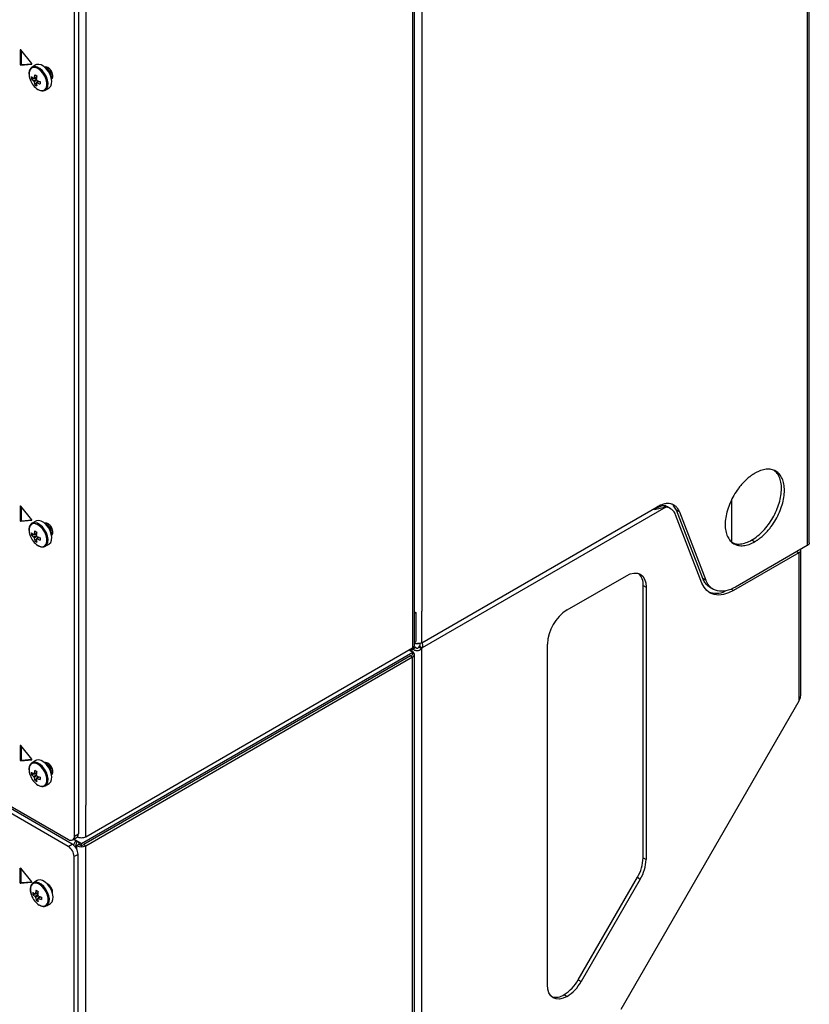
# Model space of a CAD drawing. Header units: millimetres. Extents: x 155400 to 158181, y 110641 to 115017.
# Tile 98 of 126: x 157806 to 158089, y 113876 to 114228. Entities that reach past the tile are written whole.
import ezdxf

# ---------------------------------------------------------------- set-up
doc = ezdxf.new("R2010")
doc.units = ezdxf.units.MM

msp = doc.modelspace()

# ---------------------------------------------------------------- linework, layer by layer
at = {"color": 7, "linetype": 'Continuous', "lineweight": 25}
for p, q in [((158088.45, 114835.07), (158088.45, 114095.9)), ((158089.16, 114040.74), (158089.16, 114836.05)), ((157947.14, 114708.58), (157947.14, 114014.32)), ((157947.8, 114004.01), (157947.8, 114709.5)), ((157830.11, 114641.02), (157830.11, 113946.76)), ((157950.43, 114321.4), (157950.43, 114016.22)), ((157827.46, 114304.81), (157827.46, 113936.55)), ((157826.05, 113935.74), (157826.05, 114304)), ((157806.8, 114217.25), (157806.69, 114217.18)), ((157806.69, 114217.18), (157806.69, 114211.95)), ((157810.77, 114212.32), (157806.85, 114217.2)), ((157807.04, 114216.96), (157807.04, 114212.16)), ((157807.04, 114212.16), (157806.69, 114211.95)), ((157806.85, 114211.75), (157810.77, 114212.1)), ((157807.2, 114211.96), (157806.85, 114211.75)), ((157807.2, 114211.96), (157810.8, 114212.28)), ((157810.81, 114212.13), (157810.77, 114212.1)), ((157812.24, 114211.82), (157810.89, 114211.05)), ((157810.67, 114206.8), (157812.45, 114207.15)), ((157811.86, 114204.75), (157813.04, 114206.12)), ((157812.41, 114205.28), (157812.58, 114205.4)), ((157815.59, 114202.79), (157815.64, 114202.82)), ((157815.64, 114202.82), (157816.98, 114203.6)), ((157823.84, 113932.05), (157514.3, 114110.74)), ((157514.39, 114113.2), (157823.93, 113934.51)), ((157825.25, 113932.87), (157515.72, 114111.56)), ((158088.45, 114095.9), (158088.45, 114039.76)), ((157806.8, 114053.94), (157806.69, 114053.88)), ((157806.69, 114053.88), (157806.69, 114048.64)), ((157810.77, 114049.01), (157806.85, 114053.89)), ((158036.74, 114054.08), (158033.61, 114052.73)), ((158036.74, 114054.08), (158037.8, 114053.47)), ((158041.63, 114052.41), (158040.44, 114054.23)), ((158061.34, 114056.12), (158061.34, 114041.08)), ((157807.04, 114053.65), (157807.04, 114048.85)), ((157950.43, 114004.99), (158034.71, 114053.64)), ((158037.8, 114053.47), (157950.59, 114003.12)), ((158037.8, 114053.47), (158033.69, 114052.6)), ((158039.51, 114052.96), (158038.44, 114053.58)), ((158050.73, 114026.3), (158041.31, 114050.73)), ((158042.69, 114051.8), (158041.63, 114052.41)), ((158051.04, 114027.98), (158041.63, 114052.41)), ((158042.69, 114051.8), (158052.1, 114027.37)), ((157807.04, 114048.85), (157806.69, 114048.64)), ((157806.85, 114048.44), (157810.77, 114048.8)), ((157807.2, 114048.65), (157806.85, 114048.44)), ((157807.2, 114048.65), (157810.8, 114048.97)), ((157810.81, 114048.82), (157810.77, 114048.8)), ((157812.24, 114048.52), (157810.89, 114047.74)), ((157810.67, 114043.5), (157812.45, 114043.84)), ((157811.86, 114041.45), (157813.04, 114042.81)), ((157812.41, 114041.97), (157812.58, 114042.09)), ((157815.64, 114039.51), (157816.98, 114040.29)), ((158088.45, 114039.76), (158062.73, 114024.91)), ((158068.58, 114041.76), (158069.65, 114041.15)), ((157815.59, 114039.48), (157815.64, 114039.51)), ((158085.45, 114037.21), (158062.02, 114023.69)), ((158084.74, 114037.62), (158085.45, 114037.21)), ((158085.45, 114037.21), (158085.45, 113984.09)), ((158086.15, 113986.43), (158086.15, 114038.19)), ((158002.45, 114016.73), (158023.66, 114028.97)), ((158052.1, 114027.37), (158051.04, 114027.98)), ((158029.67, 114025.5), (158030.73, 114024.89)), ((158029.67, 113927.96), (158029.67, 114025.5)), ((158030.73, 114024.89), (158030.73, 113927.34)), ((158053.67, 114024.73), (158054.73, 114024.12)), ((158062.02, 114023.69), (158061.2, 114024.16)), ((157947.8, 114015.51), (157948.34, 114015.83)), ((157948.34, 114015.83), (157948.34, 114005.42)), ((157950.43, 114004.99), (157950.43, 114016.22)), ((157947.14, 114014.32), (157947.14, 114003.09)), ((157947.76, 114005.08), (157948.34, 114005.42)), ((157995.38, 113882.44), (157995.38, 114004.48)), ((157828.62, 113933.12), (157947.21, 114001.58)), ((157830.11, 113935.53), (157947.14, 114003.09)), ((157947.21, 114001.58), (157945.87, 114002.36)), ((157945.94, 114002.4), (157946.19, 114002.25)), ((157947.03, 114002.74), (157946.19, 114002.25)), ((157946.19, 114002.25), (157947.03, 114001.76)), ((157947.03, 114002.74), (157948.09, 114003.35)), ((157947.03, 114001.76), (157947.03, 114002.74)), ((157947.07, 114001.66), (157947.14, 114001.7)), ((157947.18, 114002.68), (157948.15, 114003.34)), ((157947.21, 114000.76), (157947.21, 114001.58)), ((157947.69, 114003.7), (157947.84, 114003.78)), ((157947.69, 114003.7), (157947.84, 114003.78)), ((157949.37, 114003.45), (157950.43, 114002.84)), ((157950.59, 114003.12), (157949.53, 114003.73)), ((157950.43, 113822.75), (157950.43, 114002.84)), ((157946.4, 114000.29), (157829.37, 113932.73)), ((157830.11, 113932.31), (157947.14, 113999.86)), ((157946.4, 114000.29), (157947.21, 114000.76)), ((157946.4, 114000.29), (157947.14, 113999.86)), ((157947.14, 113821.04), (157947.14, 113999.86)), ((157947.8, 113821.96), (157947.8, 114000.78)), ((158085.45, 113984.09), (158021.66, 113873.61)), ((157806.8, 113968.2), (157806.69, 113968.14)), ((157806.69, 113968.14), (157806.69, 113962.91)), ((157810.77, 113963.27), (157806.85, 113968.15)), ((157807.04, 113967.91), (157807.04, 113963.11)), ((157807.04, 113963.11), (157806.69, 113962.91)), ((157806.85, 113962.71), (157810.77, 113963.06)), ((157807.2, 113962.91), (157806.85, 113962.71)), ((157807.2, 113962.91), (157810.8, 113963.23)), ((157810.81, 113963.08), (157810.77, 113963.06)), ((157812.24, 113962.78), (157810.89, 113962)), ((157810.67, 113957.76), (157812.45, 113958.1)), ((157811.86, 113955.71), (157813.04, 113957.08)), ((157812.41, 113956.24), (157812.58, 113956.36)), ((157815.59, 113953.74), (157815.64, 113953.77)), ((157815.64, 113953.77), (157816.98, 113954.55)), ((157830.11, 113935.53), (157830.11, 113946.76)), ((157825.43, 113934.36), (157826.84, 113935.18)), ((157826.64, 113934.04), (157825.76, 113934.55)), ((157825.94, 113934.66), (157828.62, 113933.12)), ((157826.05, 113935.74), (157827.46, 113936.55)), ((157826.96, 113933.86), (157826.64, 113934.04)), ((157823.84, 113932.05), (157825.25, 113932.87)), ((157826.3, 113931.94), (157826.93, 113932.31)), ((157827.44, 113932.6), (157826.93, 113932.31)), ((157826.93, 113930.95), (157826.93, 113932.31)), ((157827.98, 113932.67), (157828.62, 113932.3)), ((157828.62, 113932.3), (157828.62, 113933.12)), ((157828.62, 113932.3), (157829.37, 113932.73)), ((157829.37, 113932.73), (157830.11, 113932.31)), ((157830.11, 113607.32), (157830.11, 113932.31)), ((157827.37, 113929.19), (157825.96, 113928.38)), ((157825.96, 113606.66), (157825.96, 113928.38)), ((157827.37, 113607.48), (157827.37, 113929.19)), ((158029.67, 113927.96), (158030.73, 113927.34)), ((157806.71, 113924.27), (157806.6, 113924.2)), ((157806.6, 113918.97), (157806.6, 113924.2)), ((157806.76, 113924.22), (157810.69, 113919.34)), ((157806.96, 113919.18), (157806.96, 113923.98)), ((158006.39, 113884.24), (158027.6, 113920.99)), ((158028.66, 113920.37), (158007.45, 113883.63)), ((158027.6, 113920.99), (158028.66, 113920.37)), ((157806.96, 113919.18), (157806.6, 113918.97)), ((157807.06, 113918.99), (157806.71, 113918.79)), ((157810.69, 113919.12), (157806.76, 113918.77)), ((157807.11, 113918.98), (157806.76, 113918.77)), ((157810.71, 113919.3), (157807.11, 113918.98)), ((157810.72, 113919.15), (157810.69, 113919.12)), ((157812.7, 113919.83), (157811.35, 113919.05)), ((157816.49, 113918.57), (157816.22, 113918.71)), ((157811.14, 113914.81), (157812.92, 113915.15)), ((157812.32, 113912.76), (157813.51, 113914.13)), ((157812.87, 113913.29), (157813.05, 113913.41)), ((157816.05, 113910.8), (157816.1, 113910.82)), ((157816.1, 113910.82), (157817.45, 113911.6)), ((158006.39, 113884.24), (158007.45, 113883.63)), ((158001.39, 113878.97), (158002.45, 113878.35))]:
    msp.add_line(p, q, dxfattribs=at)
at = {"color": 7, "linetype": 'Continuous', "lineweight": 25, "flags": 128}
for points in [[(157806.85, 114217.2), (157806.82, 114217.23), (157806.8, 114217.25), (157806.77, 114217.26), (157806.74, 114217.26), (157806.72, 114217.25), (157806.7, 114217.24), (157806.69, 114217.21), (157806.69, 114217.18)], [(157813, 114203.06), (157813.91, 114202.69), (157814.74, 114202.65), (157815.44, 114202.94), (157815.93, 114203.54), (157816.19, 114204.41), (157816.19, 114205.47), (157815.93, 114206.63), (157815.44, 114207.81), (157814.74, 114208.9), (157813.91, 114209.83), (157813, 114210.5), (157812.09, 114210.87), (157811.26, 114210.92), (157810.57, 114210.62), (157810.07, 114210.02), (157809.81, 114209.15), (157809.81, 114208.09), (157810.07, 114206.93), (157810.18, 114206.6)], [(157810.77, 114212.1), (157810.8, 114212.11), (157810.81, 114212.13), (157810.82, 114212.15), (157810.83, 114212.18), (157810.82, 114212.21), (157810.81, 114212.25), (157810.8, 114212.28), (157810.77, 114212.32)], [(157815.64, 114202.82), (157815.72, 114202.87), (157816.24, 114203.43), (157816.55, 114204.24), (157816.61, 114205.26), (157816.43, 114206.4), (157816.01, 114207.58), (157815.38, 114208.72), (157814.6, 114209.72), (157813.72, 114210.51), (157812.8, 114211.04), (157811.92, 114211.26), (157811.14, 114211.16), (157810.86, 114211.03)], [(157816.98, 114203.6), (157817.06, 114203.65), (157817.59, 114204.2), (157817.9, 114205.02), (157817.96, 114206.04), (157817.77, 114207.18), (157817.35, 114208.36), (157816.73, 114209.49), (157815.95, 114210.49), (157815.07, 114211.29), (157814.15, 114211.82), (157813.27, 114212.04), (157812.49, 114211.94), (157812.24, 114211.82)], [(157817.88, 114206.71), (157818.03, 114206.84), (157818.32, 114207.42), (157818.33, 114208.22), (157818.06, 114209.13), (157817.57, 114209.99), (157816.91, 114210.67), (157816.21, 114211.07), (157815.57, 114211.11), (157815.38, 114211.04)], [(157817.88, 114206.72), (157818.16, 114207.09), (157818.3, 114207.8), (157818.16, 114208.65), (157817.78, 114209.54), (157817.2, 114210.31), (157816.53, 114210.86), (157815.85, 114211.09), (157815.39, 114211.03)], [(157806.85, 114053.89), (157806.82, 114053.92), (157806.8, 114053.94), (157806.77, 114053.95), (157806.74, 114053.95), (157806.72, 114053.94), (157806.7, 114053.93), (157806.69, 114053.91), (157806.69, 114053.88)], [(158033.69, 114052.6), (158033.56, 114052.86), (158033.51, 114052.95)], [(157813, 114039.75), (157813.91, 114039.38), (157814.74, 114039.34), (157815.44, 114039.63), (157815.93, 114040.24), (157816.19, 114041.1), (157816.19, 114042.16), (157815.93, 114043.33), (157815.44, 114044.5), (157814.74, 114045.6), (157813.91, 114046.52), (157813, 114047.19), (157812.09, 114047.57), (157811.26, 114047.61), (157810.57, 114047.31), (157810.07, 114046.71), (157809.81, 114045.84), (157809.81, 114044.78), (157810.07, 114043.62), (157810.18, 114043.29)], [(157810.77, 114048.8), (157810.8, 114048.8), (157810.81, 114048.82), (157810.82, 114048.84), (157810.83, 114048.87), (157810.82, 114048.91), (157810.81, 114048.94), (157810.8, 114048.98), (157810.77, 114049.01)], [(157815.64, 114039.51), (157815.72, 114039.56), (157816.24, 114040.12), (157816.55, 114040.94), (157816.61, 114041.95), (157816.43, 114043.1), (157816.01, 114044.28), (157815.38, 114045.41), (157814.6, 114046.41), (157813.72, 114047.2), (157812.8, 114047.73), (157811.92, 114047.95), (157811.14, 114047.86), (157810.86, 114047.72)], [(157816.98, 114040.29), (157817.06, 114040.34), (157817.59, 114040.9), (157817.9, 114041.71), (157817.96, 114042.73), (157817.77, 114043.87), (157817.35, 114045.05), (157816.73, 114046.19), (157815.95, 114047.19), (157815.07, 114047.98), (157814.15, 114048.51), (157813.27, 114048.73), (157812.49, 114048.63), (157812.24, 114048.52)], [(157817.88, 114043.4), (157818.03, 114043.53), (157818.32, 114044.11), (157818.33, 114044.92), (157818.06, 114045.82), (157817.57, 114046.68), (157816.91, 114047.36), (157816.21, 114047.76), (157815.57, 114047.8), (157815.38, 114047.73)], [(157817.88, 114043.41), (157818.16, 114043.78), (157818.3, 114044.49), (157818.16, 114045.35), (157817.78, 114046.23), (157817.2, 114047), (157816.53, 114047.55), (157815.85, 114047.78), (157815.39, 114047.73)], [(158023.66, 114028.97), (158025.04, 114029.61), (158026.37, 114029.91), (158027.59, 114029.87), (158028.66, 114029.47), (158029.54, 114028.74), (158030.19, 114027.71), (158030.6, 114026.41), (158030.73, 114024.89)], [(158062.02, 114023.69), (158060.2, 114022.79), (158058.41, 114022.24), (158056.71, 114022.05), (158055.13, 114022.22), (158053.71, 114022.74), (158052.49, 114023.61), (158051.49, 114024.81), (158050.73, 114026.3)], [(157806.85, 113968.15), (157806.82, 113968.18), (157806.8, 113968.2), (157806.77, 113968.21), (157806.74, 113968.21), (157806.72, 113968.21), (157806.7, 113968.19), (157806.69, 113968.17), (157806.69, 113968.14)], [(157810.77, 113963.06), (157810.8, 113963.07), (157810.81, 113963.08), (157810.82, 113963.1), (157810.83, 113963.13), (157810.82, 113963.17), (157810.81, 113963.2), (157810.8, 113963.24), (157810.77, 113963.27)], [(157815.64, 113953.77), (157815.72, 113953.82), (157816.24, 113954.38), (157816.55, 113955.2), (157816.61, 113956.22), (157816.43, 113957.36), (157816.01, 113958.54), (157815.38, 113959.67), (157814.6, 113960.67), (157813.72, 113961.47), (157812.8, 113961.99), (157811.92, 113962.22), (157811.14, 113962.12), (157810.86, 113961.98)], [(157816.98, 113954.55), (157817.06, 113954.6), (157817.59, 113955.16), (157817.9, 113955.98), (157817.96, 113956.99), (157817.77, 113958.14), (157817.35, 113959.32), (157816.73, 113960.45), (157815.95, 113961.45), (157815.07, 113962.24), (157814.15, 113962.77), (157813.27, 113962.99), (157812.49, 113962.9), (157812.24, 113962.78)], [(157813, 113954.02), (157813.91, 113953.64), (157814.74, 113953.6), (157815.44, 113953.89), (157815.93, 113954.5), (157816.19, 113955.37), (157816.19, 113956.42), (157815.93, 113957.59), (157815.44, 113958.77), (157814.74, 113959.86), (157813.91, 113960.78), (157813, 113961.46), (157812.09, 113961.83), (157811.26, 113961.87), (157810.57, 113961.58), (157810.07, 113960.97), (157809.81, 113960.11), (157809.81, 113959.05), (157810.07, 113957.88), (157810.18, 113957.56)], [(157817.88, 113957.67), (157818.03, 113957.8), (157818.32, 113958.37), (157818.33, 113959.18), (157818.06, 113960.08), (157817.57, 113960.95), (157816.91, 113961.63), (157816.21, 113962.02), (157815.57, 113962.06), (157815.38, 113961.99)], [(157817.88, 113957.67), (157818.16, 113958.05), (157818.3, 113958.75), (157818.16, 113959.61), (157817.78, 113960.49), (157817.2, 113961.27), (157816.53, 113961.81), (157815.85, 113962.05), (157815.39, 113961.99)], [(157806.6, 113924.2), (157806.61, 113924.23), (157806.62, 113924.26), (157806.63, 113924.27), (157806.65, 113924.28), (157806.68, 113924.28), (157806.71, 113924.27), (157806.74, 113924.25), (157806.76, 113924.22)], [(157817.45, 113911.6), (157817.53, 113911.65), (157818.06, 113912.21), (157818.37, 113913.03), (157818.43, 113914.05), (157818.24, 113915.19), (157817.82, 113916.37), (157817.2, 113917.5), (157816.42, 113918.5), (157815.53, 113919.29), (157814.62, 113919.82), (157813.74, 113920.05), (157812.96, 113919.95), (157812.7, 113919.83)], [(157813.47, 113911.07), (157814.38, 113910.69), (157815.21, 113910.65), (157815.9, 113910.95), (157816.4, 113911.55), (157816.66, 113912.42), (157816.66, 113913.48), (157816.4, 113914.64), (157815.9, 113915.82), (157815.21, 113916.91), (157814.38, 113917.83), (157813.47, 113918.51), (157812.56, 113918.88), (157811.73, 113918.92), (157811.03, 113918.63), (157810.54, 113918.02), (157810.28, 113917.16), (157810.28, 113916.1), (157810.54, 113914.93), (157810.65, 113914.61)], [(157810.69, 113919.12), (157810.71, 113919.13), (157810.72, 113919.15), (157810.73, 113919.17), (157810.74, 113919.2), (157810.73, 113919.23), (157810.72, 113919.27), (157810.71, 113919.3), (157810.69, 113919.34)], [(157816.1, 113910.82), (157816.18, 113910.87), (157816.71, 113911.43), (157817.02, 113912.25), (157817.08, 113913.27), (157816.89, 113914.41), (157816.47, 113915.59), (157815.85, 113916.72), (157815.07, 113917.72), (157814.19, 113918.52), (157813.27, 113919.04), (157812.39, 113919.27), (157811.61, 113919.17), (157811.32, 113919.03)], [(158002.45, 113878.35), (158001.07, 113877.71), (157999.74, 113877.41), (157998.52, 113877.46), (157997.45, 113877.86), (157996.57, 113878.59), (157995.91, 113879.62), (157995.51, 113880.92), (157995.38, 113882.44)]]:
    msp.add_lwpolyline(points, dxfattribs=at)
at = {"color": 7, "linetype": 'Continuous', "lineweight": 25}
for centre, radius, start, end in [((157806.89, 114211.95), 0.198, 178.8081, 258.781), ((157807.24, 114212.15), 0.198, 178.8081, 258.781), ((157814.44, 114207.61), 3.4, 350.7165, 69.0584), ((157814.12, 114207.43), 3.6, 358.8506, 61.144), ((157816.81, 114208.99), 7.05, 199.7782, 237.2294), ((157816.19, 114207.22), 5.53, 175.64, 184.36), ((157814.6, 114211.46), 5.48, 224.1814, 234.2778), ((157814.6, 114210.62), 5.48, 224.1814, 234.2778), ((157811.7, 114206.81), 0.36, 94.0392, 145.9716), ((157813.06, 114206.81), 1.77, 201.1423, 218.8577), ((157821.4, 114206.25), 9.77, 167.7, 174.567), ((157817.13, 114206.25), 5.48, 185.7248, 195.8206), ((157820.47, 114222.41), 16.5, 238.5426, 241.4628), ((157822.13, 114205.83), 9.77, 167.7, 174.567), ((157811.02, 114205.64), 1.77, 21.1423, 38.8577), ((157812.38, 114205.64), 0.36, 274.0392, 325.9716), ((157816.74, 114215.16), 9.77, 245.4356, 252.3023), ((157816.74, 114214.32), 9.77, 245.4356, 252.3023), ((157830.27, 114205.44), 16.5, 178.5397, 181.4603), ((157814.98, 114209.32), 5.53, 235.6424, 244.363), ((157817.86, 114205.83), 5.48, 185.7248, 195.8206), ((158036.52, 114050.21), 3.88, 60.2676, 86.7189), ((158037.52, 114049.49), 3.99, 18.1455, 85.9387), ((157806.89, 114048.64), 0.198, 178.8081, 258.781), ((157807.24, 114048.84), 0.198, 178.8081, 258.781), ((157814.44, 114044.31), 3.4, 350.7165, 69.0584), ((157814.12, 114044.12), 3.6, 358.8506, 61.1441), ((157816.81, 114045.68), 7.05, 199.7782, 237.2294), ((157816.19, 114043.92), 5.53, 175.64, 184.36), ((157814.6, 114048.16), 5.48, 224.1814, 234.2778), ((157814.6, 114047.32), 5.48, 224.1814, 234.2778), ((157811.7, 114043.51), 0.36, 94.0392, 145.9716), ((157821.4, 114042.94), 9.77, 167.7, 174.567), ((157820.47, 114059.1), 16.5, 238.5426, 241.4628), ((157822.13, 114042.52), 9.77, 167.7, 174.567), ((157811.02, 114042.33), 1.77, 21.1423, 38.8577), ((157813.06, 114043.51), 1.77, 201.1423, 218.8577), ((157817.13, 114042.94), 5.48, 185.7248, 195.8206), ((157814.98, 114046.01), 5.53, 235.6424, 244.363), ((157812.38, 114042.33), 0.36, 274.0392, 325.9716), ((157817.86, 114042.52), 5.48, 185.7248, 195.8206), ((157816.74, 114051.85), 9.77, 245.4356, 252.3023), ((157816.74, 114051.01), 9.77, 245.4356, 252.3023), ((157830.27, 114042.13), 16.5, 178.5397, 181.4603), ((158084.95, 114038.31), 1.21, 294.3747, 354.3052), ((158024.4, 114025.95), 5.29, 355.1792, 45.5887), ((158055.8, 114030.46), 7.79, 249.0099, 294.6479), ((157948.69, 114019.63), 3.82, 256.4101, 264.6911), ((158010.73, 114003.78), 15.37, 122.6055, 177.3945), ((157948.22, 114003.82), 2.37, 240.0257, 243.0293), ((157946.79, 114000.78), 0.982, 290.7843, 69.2221), ((157946.45, 114005.32), 3.46, 327.3354, 332.6646), ((157947.51, 114004.71), 3.46, 327.3354, 332.6646), ((157806.89, 113962.9), 0.198, 178.8081, 258.781), ((157807.24, 113963.11), 0.198, 178.8081, 258.781), ((157821.4, 113957.2), 9.77, 167.7, 174.567), ((157820.47, 113973.36), 16.5, 238.5426, 241.4628), ((157822.13, 113956.78), 9.77, 167.7, 174.567), ((157814.44, 113958.57), 3.4, 350.7165, 69.0584), ((157814.12, 113958.38), 3.6, 358.8506, 61.144), ((157816.81, 113959.94), 7.05, 199.7782, 237.2294), ((157816.19, 113958.18), 5.53, 175.64, 184.36), ((157814.6, 113962.42), 5.48, 224.1814, 234.2778), ((157814.6, 113961.58), 5.48, 224.1814, 234.2778), ((157811.7, 113957.77), 0.36, 94.0392, 145.9716), ((157813.06, 113957.77), 1.77, 201.1423, 218.8577), ((157817.13, 113957.2), 5.48, 185.7248, 195.8206), ((157814.98, 113960.27), 5.53, 235.6424, 244.363), ((157811.02, 113956.6), 1.77, 21.1423, 38.8577), ((157812.38, 113956.6), 0.36, 274.0392, 325.9716), ((157817.86, 113956.78), 5.48, 185.7248, 195.8206), ((157816.74, 113966.12), 9.77, 245.4356, 252.3023), ((157816.74, 113965.28), 9.77, 245.4356, 252.3023), ((157830.27, 113956.39), 16.5, 178.5397, 181.4603), ((157824.75, 113935.53), 1.31, 230.7967, 9.214), ((157826.03, 113936.37), 1.44, 304.0564, 7.2558), ((157821.35, 113928.17), 4.61, 2.6055, 57.3945), ((157822.77, 113928.98), 4.61, 2.6055, 57.3945), ((157828.52, 113935.38), 3.46, 242.6097, 297.3903), ((158015.25, 113928.45), 14.43, 328.8563, 358.0435), ((158016.31, 113927.84), 14.43, 328.8563, 358.0435), ((157806.83, 113918.98), 0.231, 182.6055, 237.3945), ((157806.76, 113918.87), 0.092, 237.6507, 272.3578), ((157807.19, 113919.19), 0.231, 182.6055, 237.3945), ((157807.11, 113919.07), 0.092, 237.6507, 272.3578), ((157814.59, 113915.43), 3.6, 358.8506, 61.144), ((157814.6, 113915.45), 3.65, 356.0829, 58.7165), ((157817.28, 113916.99), 7.05, 199.7782, 237.2294), ((157816.66, 113915.23), 5.53, 175.64, 184.36), ((157815.07, 113919.47), 5.48, 224.1814, 234.2778), ((157815.07, 113918.63), 5.48, 224.1814, 234.2778), ((157812.17, 113914.82), 0.36, 94.0392, 145.9716), ((157813.53, 113914.82), 1.77, 201.1423, 218.8577), ((157821.87, 113914.25), 9.77, 167.7, 174.567), ((157817.6, 113914.25), 5.48, 185.7248, 195.8206), ((157820.94, 113930.41), 16.5, 238.5426, 241.4628), ((157822.6, 113913.83), 9.77, 167.7, 174.567), ((157811.49, 113913.65), 1.77, 21.1423, 38.8577), ((157812.85, 113913.65), 0.36, 274.0392, 325.9716), ((157818.33, 113913.83), 5.48, 185.7248, 195.8206), ((157817.21, 113923.17), 9.77, 245.4356, 252.3023), ((157817.21, 113922.33), 9.77, 245.4356, 252.3023), ((157830.73, 113913.44), 16.5, 178.5397, 181.4603), ((157815.45, 113917.33), 5.53, 235.6424, 244.363), ((157993.75, 113891.21), 14.43, 301.9547, 331.1444), ((157994.81, 113890.59), 14.43, 301.9547, 331.1444), ((157998.37, 113883.31), 5.29, 254.4136, 304.8175)]:
    msp.add_arc(centre, radius, start, end, dxfattribs=at)
for points, knots in [([(157810.86, 114211), (157810.82, 114210.98), (157810.53, 114210.87), (157810.17, 114210.38), (157809.83, 114209.61), (157809.74, 114208.66), (157809.84, 114207.63), (157810.08, 114206.93), (157810.19, 114206.61)], [0, 0, 0, 0, 0.037791, 0.228231, 0.418766, 0.617712, 0.823002, 1, 1, 1, 1]), ([(157811.4, 114206.17), (157811.48, 114206.21), (157811.83, 114206.38), (157812.18, 114206.56), (157812.45, 114206.69)], [0, 0, 0, 0, 0.2276019, 1, 1, 1, 1]), ([(157811.68, 114207.17), (157811.75, 114207.21), (157812.04, 114207.35), (157812.32, 114207.48), (157812.54, 114207.59)], [0, 0, 0, 0, 0.257038, 1, 1, 1, 1]), ([(157812.66, 114206.36), (157812.41, 114206.19), (157812.08, 114205.97), (157811.75, 114205.75), (157811.68, 114205.7)], [0, 0, 0, 0, 0.775243, 1, 1, 1, 1]), ([(157813.47, 114205.98), (157813.27, 114205.84), (157813.01, 114205.66), (157812.75, 114205.48), (157812.68, 114205.44)], [0, 0, 0, 0, 0.74301, 1, 1, 1, 1]), ([(157813.04, 114203.03), (157813.2, 114202.95), (157813.66, 114202.7), (157814.4, 114202.53), (157815.11, 114202.55), (157815.44, 114202.75), (157815.56, 114202.82)], [0, 0, 0, 0, 0.1819563, 0.5288479, 0.8343684, 1, 1, 1, 1]), ([(158069.65, 114065.65), (158069.56, 114065.59), (158069.38, 114065.49), (158069.12, 114065.33), (158068.86, 114065.16), (158068.61, 114064.99), (158068.35, 114064.81), (158068.09, 114064.62), (158067.83, 114064.42), (158067.32, 114064.01), (158066.56, 114063.36), (158065.58, 114062.38), (158064.64, 114061.33), (158063.45, 114059.81), (158062.1, 114057.76), (158060.77, 114055.12), (158059.78, 114052.42), (158059.18, 114049.76), (158058.97, 114047.24), (158059.18, 114044.95), (158059.78, 114042.99), (158060.77, 114041.43), (158062.1, 114040.32), (158063.45, 114039.82), (158064.64, 114039.69), (158065.58, 114039.72), (158066.56, 114039.88), (158067.4, 114040.12), (158068.09, 114040.38), (158068.61, 114040.6), (158069.12, 114040.86), (158069.47, 114041.05), (158069.65, 114041.15)], [0, 0, 0, 0, 0.007836, 0.015659, 0.023472, 0.031281, 0.039091, 0.046905, 0.054729, 0.062568, 0.093835, 0.125113, 0.156379, 0.187658, 0.250126, 0.312595, 0.375064, 0.437533, 0.500002, 0.562471, 0.62494, 0.687409, 0.749878, 0.812347, 0.843614, 0.874892, 0.906158, 0.937436, 0.953094, 0.968715, 0.984338, 1, 1, 1, 1]), ([(158068.58, 114041.76), (158069.28, 114042.21), (158070.67, 114043.1), (158072.67, 114044.99), (158074.52, 114047.18), (158076.13, 114049.65), (158077.46, 114052.29), (158078.45, 114054.99), (158079.05, 114057.65), (158079.26, 114060.17), (158079.06, 114062.46), (158078.44, 114064.41), (158077.61, 114065.83), (158076.85, 114066.39), (158076.56, 114066.6)], [0, 0, 0, 0, 0.085926, 0.171853, 0.257779, 0.343705, 0.429632, 0.515558, 0.601484, 0.687411, 0.773337, 0.859263, 0.94519, 1, 1, 1, 1]), ([(158069.65, 114041.15), (158069.73, 114041.2), (158069.91, 114041.3), (158070.17, 114041.46), (158070.43, 114041.63), (158070.69, 114041.81), (158070.94, 114041.99), (158071.2, 114042.18), (158071.46, 114042.38), (158071.97, 114042.78), (158072.73, 114043.44), (158073.71, 114044.41), (158074.65, 114045.47), (158075.84, 114046.98), (158077.19, 114049.04), (158078.52, 114051.67), (158079.51, 114054.37), (158080.12, 114057.04), (158080.32, 114059.56), (158080.12, 114061.85), (158079.51, 114063.81), (158078.52, 114065.37), (158077.19, 114066.47), (158075.84, 114066.97), (158074.65, 114067.11), (158073.71, 114067.08), (158072.73, 114066.92), (158071.89, 114066.67), (158071.2, 114066.42), (158070.69, 114066.19), (158070.17, 114065.94), (158069.82, 114065.74), (158069.65, 114065.65)], [0, 0, 0, 0, 0.007836, 0.015659, 0.023472, 0.031281, 0.039091, 0.046905, 0.054729, 0.062568, 0.093835, 0.125113, 0.156379, 0.187658, 0.250126, 0.312595, 0.375064, 0.437533, 0.500002, 0.562471, 0.62494, 0.687409, 0.749878, 0.812347, 0.843614, 0.874892, 0.906158, 0.937436, 0.953094, 0.968715, 0.984338, 1, 1, 1, 1]), ([(158042.69, 114051.8), (158042.66, 114051.86), (158042.61, 114051.99), (158042.53, 114052.17), (158042.44, 114052.35), (158042.35, 114052.53), (158042.25, 114052.69), (158042.09, 114052.96), (158041.83, 114053.31), (158041.45, 114053.71), (158041.04, 114054.04), (158040.44, 114054.41), (158039.6, 114054.72), (158038.67, 114054.82), (158037.88, 114054.78), (158037.27, 114054.67), (158036.64, 114054.51), (158036.08, 114054.31), (158035.58, 114054.1), (158035.14, 114053.89), (158034.86, 114053.73), (158034.71, 114053.64)], [0, 0, 0, 0, 0.020858, 0.041691, 0.062513, 0.083336, 0.104176, 0.125044, 0.187534, 0.250062, 0.312552, 0.375079, 0.500005, 0.624931, 0.687421, 0.749948, 0.812438, 0.874966, 0.916653, 0.958295, 1, 1, 1, 1]), ([(157810.86, 114047.69), (157810.82, 114047.67), (157810.53, 114047.56), (157810.17, 114047.07), (157809.83, 114046.3), (157809.74, 114045.35), (157809.84, 114044.32), (157810.08, 114043.62), (157810.19, 114043.3)], [0, 0, 0, 0, 0.037791, 0.228231, 0.418766, 0.617712, 0.823002, 1, 1, 1, 1]), ([(157811.4, 114042.87), (157811.48, 114042.91), (157811.82, 114043.07), (157812.17, 114043.24), (157812.43, 114043.37)], [0, 0, 0, 0, 0.23369, 1, 1, 1, 1]), ([(157811.68, 114043.86), (157811.75, 114043.9), (157812.04, 114044.04), (157812.32, 114044.18), (157812.54, 114044.28)], [0, 0, 0, 0, 0.257038, 1, 1, 1, 1]), ([(157812.66, 114043.05), (157812.41, 114042.88), (157812.08, 114042.66), (157811.75, 114042.44), (157811.68, 114042.39)], [0, 0, 0, 0, 0.7752435, 1, 1, 1, 1]), ([(157813.47, 114042.67), (157813.27, 114042.53), (157813.01, 114042.35), (157812.75, 114042.18), (157812.68, 114042.13)], [0, 0, 0, 0, 0.74301, 1, 1, 1, 1]), ([(158061.67, 114040.8), (158062, 114040.66), (158062.86, 114040.29), (158064.51, 114040.28), (158066.5, 114040.69), (158067.89, 114041.41), (158068.58, 114041.76)], [0, 0, 0, 0, 0.175208, 0.450138, 0.725069, 1, 1, 1, 1]), ([(158089.16, 114040.74), (158089.16, 114040.71), (158089.15, 114040.65), (158089.14, 114040.56), (158089.11, 114040.47), (158089.08, 114040.38), (158089.03, 114040.29), (158088.96, 114040.18), (158088.84, 114040.04), (158088.67, 114039.89), (158088.53, 114039.8), (158088.45, 114039.76)], [0, 0, 0, 0, 0.083876, 0.167063, 0.249919, 0.332808, 0.416093, 0.500132, 0.667173, 0.832828, 1, 1, 1, 1]), ([(157813.04, 114039.72), (157813.2, 114039.64), (157813.66, 114039.39), (157814.4, 114039.22), (157815.11, 114039.24), (157815.44, 114039.44), (157815.56, 114039.51)], [0, 0, 0, 0, 0.181956, 0.528848, 0.834368, 1, 1, 1, 1]), ([(158053.68, 114024.75), (158053.34, 114024.97), (158052.61, 114025.44), (158051.7, 114026.52), (158051.26, 114027.5), (158051.04, 114027.98)], [0, 0, 0, 0, 0.3001719, 0.650086, 1, 1, 1, 1]), ([(158062.73, 114024.91), (158061.58, 114024.25), (158060.43, 114023.78), (158058.23, 114023.32), (158057.19, 114023.31), (158055.3, 114023.74), (158054.46, 114024.19), (158053.05, 114025.49), (158052.49, 114026.35), (158052.1, 114027.37)], [0, 0, 0, 0, 0.25, 0.25, 0.5, 0.5, 0.75, 0.75, 1, 1, 1, 1]), ([(157950.43, 114004.99), (157950.19, 114004.88), (157949.71, 114004.66), (157948.81, 114004.56), (157948.13, 114004.58), (157947.84, 114004.69), (157947.8, 114004.7)], [0, 0, 0, 0, 0.317112, 0.634224, 0.951336, 1, 1, 1, 1]), ([(157948.89, 114004.84), (157948.98, 114004.84), (157949.14, 114004.85), (157949.37, 114004.82), (157949.55, 114004.73), (157949.68, 114004.59), (157949.74, 114004.41), (157949.74, 114004.2), (157949.67, 114003.96), (157949.58, 114003.81), (157949.53, 114003.73)], [0, 0, 0, 0, 0.151136, 0.278435, 0.387608, 0.487528, 0.589513, 0.704269, 0.839504, 1, 1, 1, 1]), ([(157950.43, 114004.98), (157950.49, 114004.86), (157950.63, 114004.6), (157950.72, 114004.14), (157950.72, 114003.63), (157950.63, 114003.29), (157950.59, 114003.12)], [0, 0, 0, 0, 0.196757, 0.451058, 0.717798, 1, 1, 1, 1]), ([(157947.18, 114002.68), (157947.15, 114002.69), (157947.1, 114002.71), (157947.05, 114002.73), (157947.03, 114002.74)], [0, 0, 0, 0, 0.559993, 1, 1, 1, 1]), ([(157947.14, 114003.09), (157947.33, 114003.22), (157947.71, 114003.49), (157947.77, 114003.84), (157947.8, 114004.01)], [0, 0, 0, 0, 0.500022, 1, 1, 1, 1]), ([(157950.43, 114002.84), (157950.21, 114002.64), (157949.88, 114002.34), (157949.31, 114002.14), (157948.87, 114002.07), (157948.42, 114002.08), (157947.97, 114002.19), (157947.54, 114002.39), (157947.3, 114002.58), (157947.18, 114002.68)], [0, 0, 0, 0, 0.249608, 0.371398, 0.492636, 0.614754, 0.739153, 0.867162, 1, 1, 1, 1]), ([(157947.84, 114003.78), (157947.85, 114003.8), (157947.85, 114003.81), (157947.86, 114003.83), (157947.86, 114003.84)], [0, 0, 0, 0, 0.55999, 1, 1, 1, 1]), ([(157948.15, 114003.34), (157948.14, 114003.34), (157948.12, 114003.34), (157948.1, 114003.35), (157948.09, 114003.35)], [0, 0, 0, 0, 0.55999, 1, 1, 1, 1]), ([(157949.37, 114003.45), (157949.33, 114003.38), (157949.26, 114003.25), (157949.11, 114003.09), (157948.96, 114002.98), (157948.78, 114002.94), (157948.61, 114002.95), (157948.44, 114003.02), (157948.28, 114003.16), (157948.19, 114003.27), (157948.15, 114003.34)], [0, 0, 0, 0, 0.152627, 0.284958, 0.401419, 0.508421, 0.614115, 0.726933, 0.853896, 1, 1, 1, 1]), ([(158085.45, 113984.09), (158085.71, 113984.6), (158086.11, 113985.36), (158086.1, 113986.16), (158086.1, 113986.43)], [0, 0, 0, 0, 0.665622, 1, 1, 1, 1]), ([(157810.86, 113961.96), (157810.82, 113961.94), (157810.53, 113961.82), (157810.17, 113961.33), (157809.83, 113960.57), (157809.74, 113959.61), (157809.84, 113958.58), (157810.08, 113957.88), (157810.19, 113957.56)], [0, 0, 0, 0, 0.037791, 0.228231, 0.418766, 0.617712, 0.823002, 1, 1, 1, 1]), ([(157811.4, 113957.13), (157811.48, 113957.17), (157811.84, 113957.34), (157812.19, 113957.51), (157812.47, 113957.65)], [0, 0, 0, 0, 0.224768, 1, 1, 1, 1]), ([(157811.68, 113958.13), (157811.75, 113958.16), (157812.04, 113958.3), (157812.32, 113958.44), (157812.54, 113958.54)], [0, 0, 0, 0, 0.257038, 1, 1, 1, 1]), ([(157812.66, 113957.32), (157812.41, 113957.15), (157812.08, 113956.93), (157811.75, 113956.71), (157811.68, 113956.66)], [0, 0, 0, 0, 0.7752435, 1, 1, 1, 1]), ([(157813.47, 113956.93), (157813.27, 113956.8), (157813.01, 113956.62), (157812.75, 113956.44), (157812.68, 113956.39)], [0, 0, 0, 0, 0.74301, 1, 1, 1, 1]), ([(157813.04, 113953.99), (157813.2, 113953.9), (157813.66, 113953.65), (157814.4, 113953.48), (157815.11, 113953.51), (157815.44, 113953.71), (157815.56, 113953.78)], [0, 0, 0, 0, 0.181956, 0.528848, 0.834368, 1, 1, 1, 1]), ([(157826.64, 113934.04), (157826.51, 113933.89), (157826.24, 113933.59), (157825.94, 113933.06), (157825.77, 113932.68), (157825.74, 113932.49), (157825.74, 113932.47)], [0, 0, 0, 0, 0.322308, 0.644616, 0.966923, 1, 1, 1, 1]), ([(157826.93, 113935.53), (157827.14, 113935.41), (157827.39, 113935.32), (157827.93, 113935.19), (157828.23, 113935.15), (157828.82, 113935.15), (157829.11, 113935.19), (157829.66, 113935.32), (157829.9, 113935.41), (157830.11, 113935.53)], [0, 0, 0, 0, 0.25, 0.25, 0.5, 0.5, 0.75, 0.75, 1, 1, 1, 1]), ([(157826.96, 113933.86), (157826.9, 113933.73), (157826.78, 113933.46), (157826.63, 113933.01), (157826.5, 113932.51), (157826.45, 113932.19), (157826.43, 113932.01)], [0, 0, 0, 0, 0.226232, 0.469307, 0.723035, 1, 1, 1, 1]), ([(157826.96, 113933.86), (157827.06, 113933.79), (157827.26, 113933.66), (157827.53, 113933.37), (157827.79, 113933.04), (157827.92, 113932.79), (157827.98, 113932.67)], [0, 0, 0, 0, 0.249649, 0.500128, 0.750418, 1, 1, 1, 1]), ([(157827.98, 113932.67), (157827.89, 113932.65), (157827.72, 113932.61), (157827.54, 113932.61), (157827.44, 113932.6)], [0, 0, 0, 0, 0.50154, 1, 1, 1, 1]), ([(157811.33, 113919.01), (157811.28, 113918.99), (157811, 113918.87), (157810.63, 113918.39), (157810.3, 113917.62), (157810.21, 113916.66), (157810.31, 113915.63), (157810.55, 113914.94), (157810.66, 113914.61)], [0, 0, 0, 0, 0.037791, 0.228231, 0.418766, 0.617712, 0.823002, 1, 1, 1, 1]), ([(157811.87, 113914.18), (157811.95, 113914.22), (157812.29, 113914.39), (157812.63, 113914.55), (157812.89, 113914.68)], [0, 0, 0, 0, 0.23369, 1, 1, 1, 1]), ([(157812.14, 113915.18), (157812.22, 113915.21), (157812.5, 113915.35), (157812.79, 113915.49), (157813, 113915.59)], [0, 0, 0, 0, 0.257038, 1, 1, 1, 1]), ([(157813.13, 113914.37), (157812.87, 113914.2), (157812.55, 113913.98), (157812.22, 113913.76), (157812.14, 113913.71)], [0, 0, 0, 0, 0.775243, 1, 1, 1, 1]), ([(157813.93, 113913.98), (157813.74, 113913.85), (157813.48, 113913.67), (157813.21, 113913.49), (157813.15, 113913.44)], [0, 0, 0, 0, 0.74301, 1, 1, 1, 1]), ([(157813.5, 113911.04), (157813.66, 113910.95), (157814.13, 113910.71), (157814.87, 113910.54), (157815.58, 113910.56), (157815.91, 113910.76), (157816.03, 113910.83)], [0, 0, 0, 0, 0.181956, 0.528848, 0.834368, 1, 1, 1, 1])]:
    msp.add_open_spline(points, degree=3, knots=knots, dxfattribs=at)

doc.saveas('drawing.dxf')
